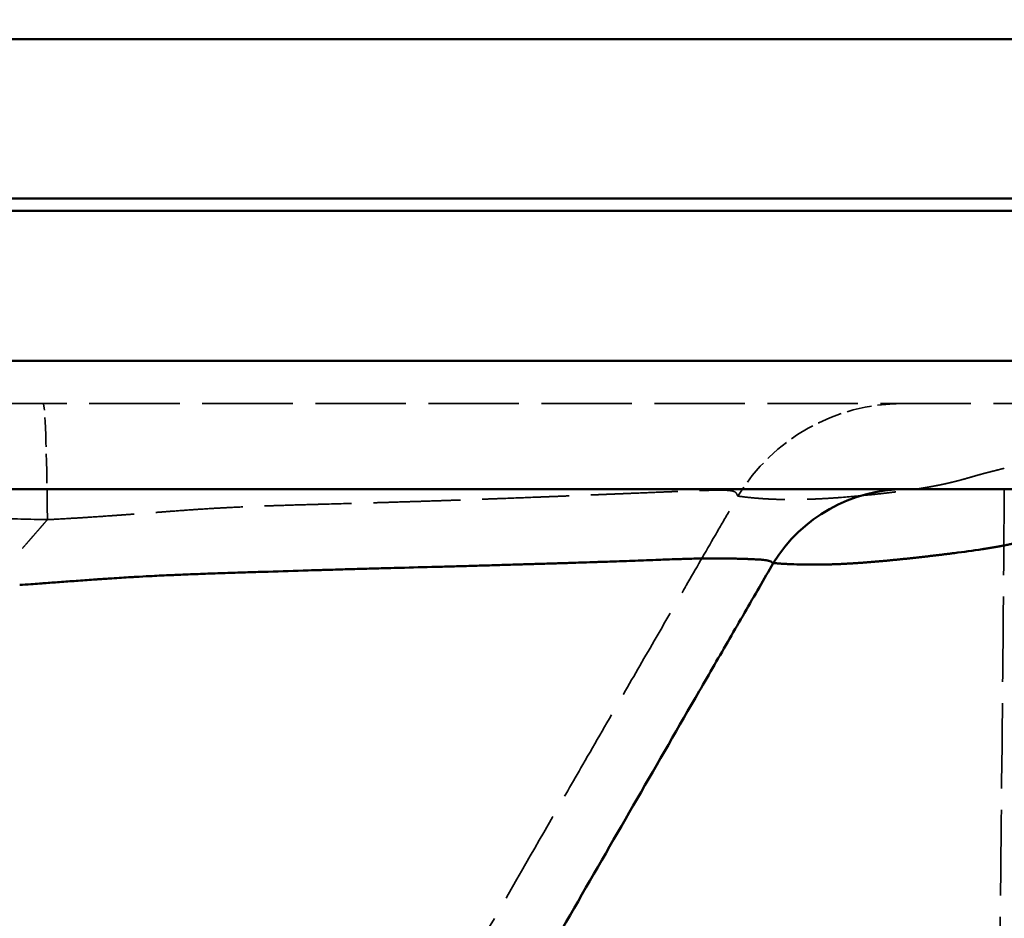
# Model space of a CAD drawing. Header units: millimetres. Extents: x 3278 to 6066, y 2420 to 4375.
# Tile 226 of 256: x 4776 to 4822, y 4194 to 4236. Entities that reach past the tile are written whole.
import ezdxf

# ---------------------------------------------------------------- set-up
doc = ezdxf.new("R2010")
doc.units = ezdxf.units.MM
doc.linetypes.add('DASHED', pattern=[0.2067, 0.1654, -0.0413])
for name, color, linetype, lineweight in [('AM_5', 3, 'Continuous', 25), ('Sichtbare Kanten(DIN)', 7, 'Continuous', 50), ('Sichtbare tangentiale Kanten(DIN)', 7, 'Continuous', 50), ('Verdeckte Kanten(DIN)', 7, 'DASHED', 35), ('Verdeckte tangentiale Kanten(DIN)', 7, 'DASHED', 35)]:
    doc.layers.add(name, color=color, linetype=linetype, lineweight=lineweight)
doc.styles.get("Standard").update_dxf_attribs({"font": 'ISOCP.SHX'})
doc.dimstyles.new('Standard$0', dxfattribs={"dimtxt": 0.18, "dimasz": 0.18, "dimexe": 0.18, "dimexo": 0.0625, "dimgap": 0.09, "dimtad": 0, "dimtih": 1, "dimtoh": 1, "dimdec": 4, "dimzin": 0, "dimdsep": 46, "dimtxsty": 'STANDARD', "dimcen": 0.09, "dimadec": 0, "dimazin": 0, "dimtfac": 1, "dimtdec": 4, "dimtofl": 0, "dimtmove": 0, "dimatfit": 3, "dimfxl": 1, "dimtolj": 1, "dimtzin": 0, "dimarcsym": 0})

# ---------------------------------------------------------------- blocks, each defined once
blk = doc.blocks.new('*D28')
at = {"layer": 'AM_5', "color": 0, "lineweight": -2, "transparency": 16777216}
for p, q in [((3470.833, 4071.148), (3470.833, 4265.953)), ((3472.633, 4265.773), (4181.743, 4265.773)), ((4909.033, 4265.773), (4199.923, 4265.773)), ((4910.833, 4071.148), (4910.833, 4265.953))]:
    blk.add_line(p, q, dxfattribs=at)
at = {"layer": 'AM_5', "color": 0, "transparency": 16777216}
for points in [[(3472.633, 4266.073), (3472.633, 4265.473), (3470.833, 4265.773)], [(4909.033, 4266.073), (4909.033, 4265.473), (4910.833, 4265.773)]]:
    blk.add_solid(points, dxfattribs=at)
at = {"layer": 'Defpoints', "color": 0, "transparency": 16777216}
for p in [(4910.833, 4265.773), (3470.833, 4071.086), (4910.833, 4071.086)]:
    blk.add_point(p, dxfattribs=at)
at = {"layer": 'AM_5', "color": 0, "transparency": 16777216, "insert": (4190.833, 4265.773), "char_height": 10, "attachment_point": 5}
blk.add_mtext('\\A1;144', dxfattribs=at)

msp = doc.modelspace()

# ---------------------------------------------------------------- linework, layer by layer
at = {"layer": 'Sichtbare Kanten(DIN)'}
for p, q in [((3544.569, 4235.228), (4837.097, 4235.228)), ((4837.097, 4227.805), (3544.569, 4227.805)), ((4837.097, 4227.228), (4167.298, 4227.228)), ((3544.571, 4214.228), (4837.094, 4214.228))]:
    msp.add_line(p, q, dxfattribs=at)
at = {"layer": 'Sichtbare tangentiale Kanten(DIN)'}
msp.add_line((4233.453, 4220.228), (4837.097, 4220.228), dxfattribs=at)
msp.add_ellipse((4817.13, 4207.021), major_axis=(0, 7.207), ratio=0.999228, start_param=0.000067, end_param=1.021001, dxfattribs=at)
for points, knots in [([(4824.117, 4212.113), (4824.088, 4212.108), (4824.058, 4212.103), (4824.029, 4212.098), (4823.964, 4212.087), (4823.899, 4212.076), (4823.834, 4212.064), (4823.787, 4212.056), (4823.74, 4212.047), (4823.694, 4212.039), (4823.677, 4212.036), (4823.659, 4212.032), (4823.642, 4212.029), (4823.579, 4212.017), (4823.517, 4212.005), (4823.455, 4211.992), (4823.397, 4211.98), (4823.34, 4211.968), (4823.284, 4211.956), (4823.28, 4211.955), (4823.276, 4211.954), (4823.271, 4211.953), (4823.211, 4211.94), (4823.151, 4211.926), (4823.091, 4211.912), (4823.032, 4211.898), (4822.973, 4211.884), (4822.913, 4211.869), (4822.905, 4211.867), (4822.897, 4211.866), (4822.889, 4211.864), (4822.838, 4211.851), (4822.788, 4211.839), (4822.737, 4211.826), (4822.678, 4211.812), (4822.619, 4211.798), (4822.56, 4211.784), (4822.54, 4211.779), (4822.52, 4211.774), (4822.5, 4211.77), (4822.461, 4211.76), (4822.422, 4211.751), (4822.382, 4211.742), (4822.323, 4211.729), (4822.263, 4211.716), (4822.204, 4211.703), (4822.144, 4211.69), (4822.084, 4211.677), (4822.024, 4211.664), (4821.964, 4211.652), (4821.903, 4211.639), (4821.843, 4211.627), (4821.798, 4211.618), (4821.753, 4211.609), (4821.708, 4211.601), (4821.693, 4211.598), (4821.677, 4211.595), (4821.661, 4211.592), (4821.601, 4211.58), (4821.54, 4211.569), (4821.479, 4211.558), (4821.418, 4211.546), (4821.357, 4211.535), (4821.296, 4211.525), (4821.234, 4211.514), (4821.173, 4211.503), (4821.112, 4211.493), (4821.05, 4211.483), (4820.989, 4211.472), (4820.927, 4211.463), (4820.918, 4211.461), (4820.909, 4211.46), (4820.9, 4211.458), (4820.848, 4211.45), (4820.795, 4211.441), (4820.742, 4211.433), (4820.31, 4211.366), (4819.875, 4211.308), (4819.44, 4211.253), (4819.381, 4211.245), (4819.321, 4211.238), (4819.262, 4211.23), (4819.259, 4211.23), (4819.257, 4211.23), (4819.254, 4211.229), (4819.192, 4211.222), (4819.13, 4211.214), (4819.068, 4211.206), (4819.006, 4211.199), (4818.944, 4211.191), (4818.882, 4211.184), (4818.82, 4211.176), (4818.758, 4211.169), (4818.696, 4211.161), (4818.634, 4211.154), (4818.572, 4211.146), (4818.51, 4211.139), (4818.448, 4211.132), (4818.386, 4211.124), (4818.324, 4211.117), (4818.262, 4211.11), (4818.2, 4211.103), (4818.138, 4211.096), (4818.076, 4211.088), (4818.015, 4211.081), (4817.953, 4211.074), (4817.891, 4211.067), (4817.829, 4211.06), (4817.767, 4211.053), (4817.72, 4211.048), (4817.672, 4211.043), (4817.625, 4211.037), (4817.61, 4211.036), (4817.596, 4211.034), (4817.581, 4211.033), (4817.519, 4211.026), (4817.458, 4211.019), (4817.396, 4211.012), (4817.334, 4211.006), (4817.272, 4210.999), (4817.21, 4210.992), (4817.148, 4210.986), (4817.086, 4210.979), (4817.024, 4210.973), (4816.962, 4210.966), (4816.9, 4210.96), (4816.838, 4210.954), (4816.776, 4210.947), (4816.714, 4210.941), (4816.652, 4210.935), (4816.59, 4210.929), (4816.528, 4210.923), (4816.466, 4210.917), (4816.404, 4210.911), (4816.342, 4210.905), (4816.28, 4210.899), (4816.218, 4210.893), (4816.156, 4210.887), (4816.094, 4210.882), (4816.058, 4210.878), (4816.022, 4210.875), (4815.986, 4210.872), (4815.96, 4210.87), (4815.934, 4210.867), (4815.907, 4210.865), (4815.845, 4210.859), (4815.783, 4210.854), (4815.72, 4210.849), (4815.658, 4210.844), (4815.596, 4210.838), (4815.533, 4210.833), (4815.471, 4210.828), (4815.409, 4210.823), (4815.346, 4210.819), (4815.284, 4210.814), (4815.222, 4210.809), (4815.159, 4210.805), (4815.097, 4210.8), (4815.034, 4210.796), (4814.972, 4210.791), (4814.909, 4210.787), (4814.847, 4210.783), (4814.784, 4210.779), (4814.721, 4210.775), (4814.659, 4210.771), (4814.596, 4210.768), (4814.533, 4210.764), (4814.471, 4210.76), (4814.408, 4210.757), (4814.384, 4210.756), (4814.36, 4210.754), (4814.336, 4210.753), (4814.297, 4210.751), (4814.258, 4210.749), (4814.22, 4210.747), (4814.157, 4210.744), (4814.094, 4210.742), (4814.031, 4210.739), (4813.968, 4210.736), (4813.905, 4210.734), (4813.842, 4210.731), (4813.779, 4210.729), (4813.716, 4210.727), (4813.653, 4210.725), (4813.59, 4210.723), (4813.527, 4210.722), (4813.464, 4210.72), (4813.401, 4210.719), (4813.337, 4210.717), (4813.274, 4210.716), (4813.211, 4210.715), (4813.148, 4210.714), (4813.084, 4210.714), (4813.021, 4210.713), (4812.958, 4210.713), (4812.895, 4210.713), (4812.831, 4210.712), (4812.768, 4210.713), (4812.704, 4210.713), (4812.692, 4210.713), (4812.68, 4210.713), (4812.668, 4210.713), (4812.617, 4210.713), (4812.565, 4210.714), (4812.514, 4210.715), (4812.324, 4210.717), (4812.133, 4210.722), (4811.943, 4210.729), (4811.905, 4210.731), (4811.867, 4210.732), (4811.829, 4210.734), (4811.803, 4210.735), (4811.778, 4210.736), (4811.752, 4210.737), (4811.688, 4210.74), (4811.625, 4210.743), (4811.561, 4210.747), (4811.511, 4210.75), (4811.46, 4210.753), (4811.409, 4210.756), (4811.396, 4210.757), (4811.384, 4210.758), (4811.371, 4210.759), (4811.307, 4210.763), (4811.244, 4210.767), (4811.18, 4210.772), (4811.116, 4210.777), (4811.053, 4210.782), (4810.989, 4210.787)], [24.381609, 24.381609, 24.381609, 24.381609, 26.67355, 26.67355, 26.67355, 31.769867, 31.769867, 31.769867, 35.489463, 35.489463, 35.489463, 36.866046, 36.866046, 36.866046, 41.961752, 41.961752, 41.961752, 46.716564, 46.716564, 46.716564, 47.057948, 47.057948, 47.057948, 52.154363, 52.154363, 52.154363, 57.251239, 57.251239, 57.251239, 57.943665, 57.943665, 57.943665, 62.348912, 62.348912, 62.348912, 67.447188, 67.447188, 67.447188, 69.170767, 69.170767, 69.170767, 72.545386, 72.545386, 72.545386, 77.643987, 77.643987, 77.643987, 82.742579, 82.742579, 82.742579, 87.840975, 87.840975, 87.840975, 91.62497, 91.62497, 91.62497, 92.939171, 92.939171, 92.939171, 98.037427, 98.037427, 98.037427, 103.135743, 103.135743, 103.135743, 108.233992, 108.233992, 108.233992, 113.33211, 113.33211, 113.33211, 114.079173, 114.079173, 114.079173, 118.430256, 118.430256, 118.430256, 154.115806, 154.115806, 154.115806, 158.987579, 158.987579, 158.987579, 159.213307, 159.213307, 159.213307, 164.311044, 164.311044, 164.311044, 169.408967, 169.408967, 169.408967, 174.506871, 174.506871, 174.506871, 179.604654, 179.604654, 179.604654, 184.70235, 184.70235, 184.70235, 189.800008, 189.800008, 189.800008, 194.897681, 194.897681, 194.897681, 199.995427, 199.995427, 199.995427, 203.895985, 203.895985, 203.895985, 205.093261, 205.093261, 205.093261, 210.191182, 210.191182, 210.191182, 215.28918, 215.28918, 215.28918, 220.387121, 220.387121, 220.387121, 225.4849, 225.4849, 225.4849, 230.582697, 230.582697, 230.582697, 235.680605, 235.680605, 235.680605, 240.778583, 240.778583, 240.778583, 245.876577, 245.876577, 245.876577, 248.804391, 248.804391, 248.804391, 250.974538, 250.974538, 250.974538, 256.072539, 256.072539, 256.072539, 261.170671, 261.170671, 261.170671, 266.268888, 266.268888, 266.268888, 271.366939, 271.366939, 271.366939, 276.464897, 276.464897, 276.464897, 281.562928, 281.562928, 281.562928, 286.661059, 286.661059, 286.661059, 291.759299, 291.759299, 291.759299, 293.712797, 293.712797, 293.712797, 296.857627, 296.857627, 296.857627, 301.955949, 301.955949, 301.955949, 307.054231, 307.054231, 307.054231, 312.152509, 312.152509, 312.152509, 317.250822, 317.250822, 317.250822, 322.349174, 322.349174, 322.349174, 327.447556, 327.447556, 327.447556, 332.545966, 332.545966, 332.545966, 337.644395, 337.644395, 337.644395, 338.621203, 338.621203, 338.621203, 342.74284, 342.74284, 342.74284, 358.03827, 358.03827, 358.03827, 361.075406, 361.075406, 361.075406, 363.136775, 363.136775, 363.136775, 368.235303, 368.235303, 368.235303, 372.302508, 372.302508, 372.302508, 373.33374, 373.33374, 373.33374, 378.432249, 378.432249, 378.432249, 383.528294, 383.528294, 383.528294, 383.528294]), ([(4775.818, 4209.764), (4775.99, 4209.776), (4776.164, 4209.789), (4776.336, 4209.801), (4776.471, 4209.811), (4776.607, 4209.821), (4776.742, 4209.831), (4776.816, 4209.836), (4776.891, 4209.842), (4776.966, 4209.847), (4777.2, 4209.865), (4777.434, 4209.882), (4777.666, 4209.899), (4777.669, 4209.899), (4777.672, 4209.9), (4777.675, 4209.9), (4777.934, 4209.919), (4778.191, 4209.938), (4778.447, 4209.957), (4778.722, 4209.977), (4778.996, 4209.997), (4779.267, 4210.016), (4779.335, 4210.021), (4779.403, 4210.025), (4779.47, 4210.03), (4779.689, 4210.045), (4779.906, 4210.06), (4780.123, 4210.074), (4780.416, 4210.093), (4780.707, 4210.111), (4780.999, 4210.128), (4781.078, 4210.133), (4781.157, 4210.137), (4781.237, 4210.142), (4781.453, 4210.154), (4781.67, 4210.166), (4781.886, 4210.177), (4782.184, 4210.193), (4782.482, 4210.207), (4782.779, 4210.221), (4782.85, 4210.224), (4782.921, 4210.227), (4782.992, 4210.23), (4783.222, 4210.24), (4783.451, 4210.25), (4783.681, 4210.259), (4783.986, 4210.271), (4784.291, 4210.283), (4784.595, 4210.293), (4784.906, 4210.304), (4785.217, 4210.315), (4785.527, 4210.325), (4785.841, 4210.335), (4786.154, 4210.345), (4786.467, 4210.355), (4786.473, 4210.355), (4786.479, 4210.356), (4786.485, 4210.356), (4786.794, 4210.366), (4787.102, 4210.375), (4787.409, 4210.385), (4788.04, 4210.405), (4788.666, 4210.425), (4789.283, 4210.443), (4789.486, 4210.45), (4789.689, 4210.456), (4789.891, 4210.462), (4789.996, 4210.465), (4790.102, 4210.468), (4790.207, 4210.472), (4790.513, 4210.481), (4790.817, 4210.49), (4791.119, 4210.499), (4791.422, 4210.507), (4791.721, 4210.516), (4792.019, 4210.524), (4792.317, 4210.532), (4792.612, 4210.54), (4792.905, 4210.548), (4792.981, 4210.55), (4793.057, 4210.552), (4793.132, 4210.554), (4793.348, 4210.56), (4793.562, 4210.566), (4793.775, 4210.572), (4794.346, 4210.587), (4794.909, 4210.601), (4795.462, 4210.616), (4795.711, 4210.623), (4795.958, 4210.63), (4796.203, 4210.636), (4796.228, 4210.637), (4796.252, 4210.638), (4796.277, 4210.638), (4796.544, 4210.646), (4796.809, 4210.653), (4797.072, 4210.661), (4797.333, 4210.668), (4797.591, 4210.676), (4797.847, 4210.684), (4798.102, 4210.691), (4798.354, 4210.699), (4798.602, 4210.706), (4798.755, 4210.711), (4798.907, 4210.715), (4799.057, 4210.72), (4799.152, 4210.723), (4799.246, 4210.725), (4799.34, 4210.728), (4799.582, 4210.736), (4799.822, 4210.743), (4800.059, 4210.75), (4800.296, 4210.757), (4800.53, 4210.764), (4800.762, 4210.771), (4800.993, 4210.778), (4801.221, 4210.785), (4801.446, 4210.792), (4801.521, 4210.795), (4801.596, 4210.797), (4801.67, 4210.8), (4801.818, 4210.804), (4801.965, 4210.809), (4802.109, 4210.814), (4802.326, 4210.821), (4802.538, 4210.828), (4802.747, 4210.835), (4802.79, 4210.837), (4802.832, 4210.838), (4802.875, 4210.84), (4803.04, 4210.845), (4803.203, 4210.851), (4803.365, 4210.856), (4803.568, 4210.863), (4803.767, 4210.87), (4803.964, 4210.877), (4803.978, 4210.877), (4803.992, 4210.878), (4804.007, 4210.878), (4804.189, 4210.885), (4804.368, 4210.891), (4804.544, 4210.898), (4804.721, 4210.904), (4804.895, 4210.911), (4805.065, 4210.917), (4805.077, 4210.918), (4805.09, 4210.918), (4805.102, 4210.919), (4805.285, 4210.926), (4805.463, 4210.932), (4805.636, 4210.939), (4805.772, 4210.944), (4805.905, 4210.949), (4806.034, 4210.954), (4806.071, 4210.955), (4806.108, 4210.957), (4806.144, 4210.958), (4806.308, 4210.964), (4806.468, 4210.97), (4806.623, 4210.974), (4806.719, 4210.978), (4806.813, 4210.98), (4806.905, 4210.983), (4806.961, 4210.985), (4807.017, 4210.986), (4807.073, 4210.988), (4807.218, 4210.991), (4807.358, 4210.995), (4807.494, 4210.997), (4807.555, 4210.998), (4807.616, 4210.999), (4807.676, 4211), (4807.748, 4211.001), (4807.818, 4211.002), (4807.887, 4211.002), (4808.014, 4211.004), (4808.136, 4211.004), (4808.254, 4211.004), (4808.372, 4211.004), (4808.485, 4211.004), (4808.594, 4211.003), (4808.703, 4211.003), (4808.808, 4211.001), (4808.909, 4211), (4808.92, 4211), (4808.93, 4211), (4808.941, 4211), (4809.03, 4210.998), (4809.115, 4210.997), (4809.198, 4210.995), (4809.283, 4210.993), (4809.365, 4210.991), (4809.443, 4210.989), (4809.449, 4210.989), (4809.454, 4210.989), (4809.46, 4210.988), (4809.542, 4210.986), (4809.621, 4210.983), (4809.695, 4210.98), (4809.753, 4210.978), (4809.808, 4210.976), (4809.862, 4210.973), (4809.877, 4210.973), (4809.892, 4210.972), (4809.907, 4210.971), (4809.973, 4210.968), (4810.036, 4210.966), (4810.096, 4210.963), (4810.134, 4210.961), (4810.172, 4210.959), (4810.208, 4210.958), (4810.227, 4210.957), (4810.246, 4210.956), (4810.264, 4210.955), (4810.316, 4210.952), (4810.365, 4210.95), (4810.411, 4210.946), (4810.438, 4210.945), (4810.463, 4210.943), (4810.487, 4210.941), (4810.505, 4210.939), (4810.522, 4210.937), (4810.538, 4210.936), (4810.576, 4210.932), (4810.612, 4210.928), (4810.644, 4210.923), (4810.662, 4210.92), (4810.679, 4210.917), (4810.695, 4210.914), (4810.708, 4210.912), (4810.719, 4210.909), (4810.731, 4210.907), (4810.756, 4210.901), (4810.779, 4210.895), (4810.8, 4210.888), (4810.813, 4210.884), (4810.826, 4210.88), (4810.837, 4210.875), (4810.844, 4210.873), (4810.849, 4210.87), (4810.855, 4210.868), (4810.871, 4210.861), (4810.885, 4210.853), (4810.898, 4210.845), (4810.908, 4210.839), (4810.918, 4210.833), (4810.926, 4210.827), (4810.928, 4210.826), (4810.929, 4210.825), (4810.931, 4210.823), (4810.94, 4210.817), (4810.948, 4210.811), (4810.955, 4210.805), (4810.956, 4210.804), (4810.957, 4210.804), (4810.958, 4210.803), (4810.959, 4210.802), (4810.961, 4210.801), (4810.962, 4210.8), (4810.966, 4210.798), (4810.969, 4210.796), (4810.973, 4210.793), (4810.973, 4210.793), (4810.973, 4210.792), (4810.973, 4210.792), (4810.978, 4210.789), (4810.98, 4210.783), (4810.984, 4210.778)], [0.016282, 0.016282, 0.016282, 0.016282, 0.587352, 0.587352, 0.587352, 1.038209, 1.038209, 1.038209, 1.288627, 1.288627, 1.288627, 2.076445, 2.076445, 2.076445, 2.087055, 2.087055, 2.087055, 2.96783, 2.96783, 2.96783, 3.916539, 3.916539, 3.916539, 4.152889, 4.152889, 4.152889, 4.916454, 4.916454, 4.916454, 5.948074, 5.948074, 5.948074, 6.229341, 6.229341, 6.229341, 6.997201, 6.997201, 6.997201, 8.054354, 8.054354, 8.054354, 8.305783, 8.305783, 8.305783, 9.121307, 9.121307, 9.121307, 10.205281, 10.205281, 10.205281, 11.312903, 11.312903, 11.312903, 12.436919, 12.436919, 12.436919, 12.458671, 12.458671, 12.458671, 13.569975, 13.569975, 13.569975, 15.856801, 15.856801, 15.856801, 16.611555, 16.611555, 16.611555, 17.006869, 17.006869, 17.006869, 18.159628, 18.159628, 18.159628, 19.313299, 19.313299, 19.313299, 20.465635, 20.465635, 20.465635, 20.764455, 20.764455, 20.764455, 21.614031, 21.614031, 21.614031, 23.891551, 23.891551, 23.891551, 24.917341, 24.917341, 24.917341, 25.020197, 25.020197, 25.020197, 26.143757, 26.143757, 26.143757, 27.264199, 27.264199, 27.264199, 28.383419, 28.383419, 28.383419, 29.070237, 29.070237, 29.070237, 29.502508, 29.502508, 29.502508, 30.621248, 30.621248, 30.621248, 31.738393, 31.738393, 31.738393, 32.85244, 32.85244, 32.85244, 33.223117, 33.223117, 33.223117, 33.962858, 33.962858, 33.962858, 35.072507, 35.072507, 35.072507, 35.299567, 35.299567, 35.299567, 36.182665, 36.182665, 36.182665, 37.294688, 37.294688, 37.294688, 37.376012, 37.376012, 37.376012, 38.409838, 38.409838, 38.409838, 39.452456, 39.452456, 39.452456, 39.528818, 39.528818, 39.528818, 40.651659, 40.651659, 40.651659, 41.5289, 41.5289, 41.5289, 41.77767, 41.77767, 41.77767, 42.906029, 42.906029, 42.906029, 43.605343, 43.605343, 43.605343, 44.036201, 44.036201, 44.036201, 45.167886, 45.167886, 45.167886, 45.681804, 45.681804, 45.681804, 46.301263, 46.301263, 46.301263, 47.436571, 47.436571, 47.436571, 48.573771, 48.573771, 48.573771, 49.712254, 49.712254, 49.712254, 49.834682, 49.834682, 49.834682, 50.850453, 50.850453, 50.850453, 51.911127, 51.911127, 51.911127, 51.985623, 51.985623, 51.985623, 53.114938, 53.114938, 53.114938, 53.987579, 53.987579, 53.987579, 54.236048, 54.236048, 54.236048, 55.345053, 55.345053, 55.345053, 56.064017, 56.064017, 56.064017, 56.441018, 56.441018, 56.441018, 57.524423, 57.524423, 57.524423, 58.140452, 58.140452, 58.140452, 58.590125, 58.590125, 58.590125, 59.633463, 59.633463, 59.633463, 60.216903, 60.216903, 60.216903, 60.653379, 60.653379, 60.653379, 61.649175, 61.649175, 61.649175, 62.293354, 62.293354, 62.293354, 62.629242, 62.629242, 62.629242, 63.600294, 63.600294, 63.600294, 64.369799, 64.369799, 64.369799, 64.514576, 64.514576, 64.514576, 65.312213, 65.312213, 65.312213, 65.40802, 65.40802, 65.40802, 65.542343, 65.542343, 65.542343, 65.923141, 65.923141, 65.923141, 65.933849, 65.933849, 65.933849, 66.443595, 66.443595, 66.443595, 66.443595]), ([(4790.12, 4174.462), (4790.568, 4175.252), (4791.46, 4176.818), (4793.371, 4180.176), (4796.758, 4186.1), (4800.72, 4192.997), (4804.645, 4199.807), (4807.063, 4203.995), (4808.954, 4207.268), (4810.102, 4209.252), (4810.772, 4210.41), (4810.986, 4210.78)], [0, 0, 0, 0, 0.0610105, 0.1229749, 0.2471736, 0.4965822, 0.6217613, 0.7473056, 0.8102455, 0.8733255, 0.9033236, 0.9033236, 0.9033236, 0.9033236])]:
    msp.add_open_spline(points, degree=3, knots=knots, dxfattribs=at)
at = {"layer": 'Verdeckte Kanten(DIN)', "ltscale": 25.523085}
msp.add_line((3544.569, 4218.228), (4837.097, 4218.228), dxfattribs=at)
at = {"layer": 'Verdeckte tangentiale Kanten(DIN)', "ltscale": 8.23595}
msp.add_ellipse((4776.919, 4208.504), major_axis=(0, 9.724), ratio=0.021817, start_param=5.17149, end_param=6.283185, dxfattribs=at)
at = {"layer": 'Verdeckte tangentiale Kanten(DIN)', "ltscale": 7.015691}
msp.add_ellipse((4817.013, 4209.231), major_axis=(0, 8.997), ratio=0.999354, start_param=0, end_param=1.023539, dxfattribs=at)
at = {"layer": 'Verdeckte tangentiale Kanten(DIN)', "ltscale": 25.530882}
msp.add_open_spline([(4777.109, 4212.813), (4776.286, 4212.832), (4775.464, 4212.852), (4774.641, 4212.872), (4774.21, 4212.882), (4773.778, 4212.893), (4773.346, 4212.904), (4772.955, 4212.914), (4772.563, 4212.923), (4772.172, 4212.933), (4770.525, 4212.975), (4768.879, 4213.018), (4767.232, 4213.061), (4766.761, 4213.074), (4766.291, 4213.086), (4765.82, 4213.099), (4762.995, 4213.173), (4760.17, 4213.249), (4757.345, 4213.322), (4756.403, 4213.347), (4755.461, 4213.372), (4754.519, 4213.396), (4748.867, 4213.542), (4743.215, 4213.683), (4737.562, 4213.812), (4735.678, 4213.854), (4733.793, 4213.896), (4731.909, 4213.936), (4727.199, 4214.037), (4722.489, 4214.129), (4717.779, 4214.212), (4714.953, 4214.262), (4712.127, 4214.308), (4709.302, 4214.352), (4705.535, 4214.411), (4701.768, 4214.464), (4698.001, 4214.515), (4694.235, 4214.566), (4690.469, 4214.614), (4686.703, 4214.66), (4683.879, 4214.695), (4681.055, 4214.729), (4678.23, 4214.762), (4677.289, 4214.773), (4676.348, 4214.784), (4675.406, 4214.795), (4671.641, 4214.838), (4667.875, 4214.881), (4664.11, 4214.924), (4662.227, 4214.945), (4660.345, 4214.967), (4658.462, 4214.988), (4656.579, 4215.01), (4654.696, 4215.031), (4652.813, 4215.052), (4649.047, 4215.095), (4645.28, 4215.138), (4641.514, 4215.179), (4640.572, 4215.189), (4639.629, 4215.2), (4638.687, 4215.21), (4637.745, 4215.22), (4636.803, 4215.23), (4635.86, 4215.24), (4635.153, 4215.247), (4634.446, 4215.254), (4633.739, 4215.261), (4632.56, 4215.273), (4631.381, 4215.284), (4630.202, 4215.295), (4629.73, 4215.3), (4629.258, 4215.304), (4628.787, 4215.308), (4628.315, 4215.312), (4627.844, 4215.316), (4627.372, 4215.32), (4627.018, 4215.323), (4626.663, 4215.325), (4626.308, 4215.328), (4625.718, 4215.332), (4625.128, 4215.336), (4624.538, 4215.339), (4624.301, 4215.341), (4624.064, 4215.342), (4623.827, 4215.344), (4623.114, 4215.348), (4622.401, 4215.352), (4621.688, 4215.354), (4621.571, 4215.355), (4621.453, 4215.355), (4621.336, 4215.355), (4620.921, 4215.357), (4620.508, 4215.357), (4620.094, 4215.358), (4619.987, 4215.358), (4619.881, 4215.358), (4619.774, 4215.359), (4619.455, 4215.359), (4619.136, 4215.36), (4618.817, 4215.361)], degree=3, knots=[0.0000005, 0.0000005, 0.0000005, 0.0000005, 0.0155919, 0.0155919, 0.0155919, 0.0237772, 0.0237772, 0.0237772, 0.0311952, 0.0311952, 0.0311952, 0.0624092, 0.0624092, 0.0624092, 0.0713317, 0.0713317, 0.0713317, 0.1248831, 0.1248831, 0.1248831, 0.1427382, 0.1427382, 0.1427382, 0.2498827, 0.2498827, 0.2498827, 0.2855961, 0.2855961, 0.2855961, 0.3748677, 0.3748677, 0.3748677, 0.4284204, 0.4284204, 0.4284204, 0.4998062, 0.4998062, 0.4998062, 0.5711772, 0.5711772, 0.5711772, 0.6246991, 0.6246991, 0.6246991, 0.6425389, 0.6425389, 0.6425389, 0.7138957, 0.7138957, 0.7138957, 0.7495739, 0.7495739, 0.7495739, 0.7852542, 0.7852542, 0.7852542, 0.8566338, 0.8566338, 0.8566338, 0.8744869, 0.8744869, 0.8744869, 0.8923455, 0.8923455, 0.8923455, 0.905744, 0.905744, 0.905744, 0.9280898, 0.9280898, 0.9280898, 0.9370275, 0.9370275, 0.9370275, 0.9459598, 0.9459598, 0.9459598, 0.9526825, 0.9526825, 0.9526825, 0.9638661, 0.9638661, 0.9638661, 0.968358, 0.968358, 0.968358, 0.9818631, 0.9818631, 0.9818631, 0.9840916, 0.9840916, 0.9840916, 0.9919381, 0.9919381, 0.9919381, 0.9939544, 0.9939544, 0.9939544, 0.9999991, 0.9999991, 0.9999991, 0.9999991], dxfattribs=at)
at = {"layer": 'Verdeckte tangentiale Kanten(DIN)', "ltscale": 25.116562}
msp.add_open_spline([(4821.772, 4215.211), (4821.686, 4215.189), (4821.6, 4215.167), (4821.514, 4215.145), (4821.476, 4215.135), (4821.439, 4215.125), (4821.402, 4215.116), (4821.385, 4215.112), (4821.369, 4215.108), (4821.352, 4215.103), (4821.298, 4215.09), (4821.245, 4215.076), (4821.191, 4215.063), (4821.137, 4215.049), (4821.083, 4215.035), (4821.03, 4215.022), (4820.976, 4215.008), (4820.922, 4214.994), (4820.869, 4214.98), (4820.815, 4214.966), (4820.761, 4214.952), (4820.708, 4214.938), (4820.692, 4214.933), (4820.675, 4214.929), (4820.659, 4214.924), (4820.622, 4214.914), (4820.585, 4214.904), (4820.548, 4214.894), (4820.495, 4214.879), (4820.442, 4214.864), (4820.389, 4214.848), (4820.356, 4214.839), (4820.323, 4214.829), (4820.291, 4214.82), (4820.27, 4214.814), (4820.25, 4214.808), (4820.229, 4214.802), (4820.07, 4214.756), (4819.91, 4214.71), (4819.749, 4214.666), (4819.695, 4214.652), (4819.641, 4214.637), (4819.587, 4214.623), (4819.575, 4214.62), (4819.563, 4214.617), (4819.55, 4214.614), (4819.509, 4214.603), (4819.467, 4214.593), (4819.425, 4214.582), (4819.371, 4214.569), (4819.317, 4214.556), (4819.262, 4214.543), (4819.208, 4214.53), (4819.153, 4214.517), (4819.099, 4214.505), (4819.044, 4214.493), (4818.989, 4214.481), (4818.934, 4214.469), (4818.888, 4214.459), (4818.841, 4214.449), (4818.795, 4214.44), (4818.786, 4214.438), (4818.778, 4214.436), (4818.769, 4214.434), (4818.714, 4214.423), (4818.659, 4214.412), (4818.603, 4214.401), (4818.493, 4214.38), (4818.382, 4214.359), (4818.27, 4214.339), (4818.215, 4214.329), (4818.159, 4214.32), (4818.103, 4214.31), (4818.078, 4214.306), (4818.052, 4214.301), (4818.027, 4214.297), (4817.996, 4214.292), (4817.966, 4214.287), (4817.935, 4214.282), (4817.767, 4214.255), (4817.599, 4214.23), (4817.43, 4214.205), (4817.374, 4214.197), (4817.317, 4214.189), (4817.261, 4214.182), (4817.257, 4214.181), (4817.254, 4214.181), (4817.25, 4214.18), (4817.197, 4214.173), (4817.144, 4214.166), (4817.091, 4214.159), (4817.035, 4214.151), (4816.978, 4214.144), (4816.922, 4214.136), (4816.865, 4214.129), (4816.809, 4214.122), (4816.752, 4214.115), (4816.695, 4214.108), (4816.639, 4214.1), (4816.582, 4214.093), (4816.525, 4214.086), (4816.468, 4214.08), (4816.411, 4214.073), (4816.355, 4214.066), (4816.298, 4214.059), (4816.241, 4214.053), (4816.184, 4214.046), (4816.127, 4214.039), (4816.07, 4214.033), (4816.013, 4214.026), (4815.956, 4214.02), (4815.899, 4214.014), (4815.842, 4214.007), (4815.785, 4214.001), (4815.728, 4213.995), (4815.713, 4213.993), (4815.697, 4213.992), (4815.682, 4213.99), (4815.64, 4213.986), (4815.598, 4213.981), (4815.556, 4213.977), (4815.099, 4213.929), (4814.64, 4213.886), (4814.179, 4213.851), (4814.153, 4213.849), (4814.127, 4213.847), (4814.101, 4213.845), (4814.069, 4213.843), (4814.037, 4213.84), (4814.006, 4213.838), (4813.948, 4213.834), (4813.89, 4213.83), (4813.833, 4213.826), (4813.775, 4213.822), (4813.717, 4213.818), (4813.659, 4213.814), (4813.601, 4213.811), (4813.544, 4213.807), (4813.486, 4213.804), (4813.428, 4213.8), (4813.37, 4213.797), (4813.312, 4213.794), (4813.254, 4213.791), (4813.196, 4213.788), (4813.138, 4213.785), (4813.081, 4213.782), (4813.023, 4213.779), (4812.965, 4213.777), (4812.907, 4213.774), (4812.849, 4213.772), (4812.791, 4213.77), (4812.733, 4213.768), (4812.675, 4213.766), (4812.617, 4213.764), (4812.58, 4213.763), (4812.544, 4213.761), (4812.507, 4213.76), (4812.486, 4213.76), (4812.464, 4213.759), (4812.443, 4213.759), (4812.385, 4213.757), (4812.327, 4213.756), (4812.269, 4213.755), (4812.211, 4213.754), (4812.153, 4213.753), (4812.095, 4213.752), (4812.037, 4213.751), (4811.979, 4213.751), (4811.921, 4213.751), (4811.863, 4213.75), (4811.805, 4213.75), (4811.747, 4213.751), (4811.689, 4213.751), (4811.631, 4213.751), (4811.573, 4213.752), (4811.515, 4213.752), (4811.457, 4213.753), (4811.399, 4213.754), (4811.341, 4213.755), (4811.283, 4213.757), (4811.225, 4213.758), (4811.167, 4213.76), (4811.109, 4213.762), (4811.051, 4213.764), (4811.005, 4213.766), (4810.958, 4213.767), (4810.911, 4213.77), (4810.9, 4213.77), (4810.889, 4213.77), (4810.878, 4213.771), (4810.82, 4213.774), (4810.763, 4213.777), (4810.705, 4213.78), (4810.532, 4213.789), (4810.36, 4213.801), (4810.188, 4213.816), (4810.165, 4213.818), (4810.142, 4213.82), (4810.119, 4213.822), (4810.084, 4213.825), (4810.05, 4213.828), (4810.016, 4213.832), (4809.959, 4213.837), (4809.902, 4213.843), (4809.845, 4213.849), (4809.805, 4213.853), (4809.765, 4213.858), (4809.725, 4213.862), (4809.708, 4213.864), (4809.691, 4213.866), (4809.674, 4213.868), (4809.618, 4213.875), (4809.561, 4213.882), (4809.504, 4213.89), (4809.448, 4213.897), (4809.391, 4213.905), (4809.335, 4213.912)], degree=3, knots=[8.341497, 8.341497, 8.341497, 8.341497, 16.514892, 16.514892, 16.514892, 20.043779, 20.043779, 20.043779, 21.617035, 21.617035, 21.617035, 26.718628, 26.718628, 26.718628, 31.811241, 31.811241, 31.811241, 36.920677, 36.920677, 36.920677, 42.021357, 42.021357, 42.021357, 43.578704, 43.578704, 43.578704, 47.121877, 47.121877, 47.121877, 52.221964, 52.221964, 52.221964, 55.346166, 55.346166, 55.346166, 57.321369, 57.321369, 57.321369, 72.615977, 72.615977, 72.615977, 77.713713, 77.713713, 77.713713, 78.881092, 78.881092, 78.881092, 82.811602, 82.811602, 82.811602, 87.909712, 87.909712, 87.909712, 93.008128, 93.008128, 93.008128, 98.107019, 98.107019, 98.107019, 102.416018, 102.416018, 102.416018, 103.20661, 103.20661, 103.20661, 108.307157, 108.307157, 108.307157, 118.512299, 118.512299, 118.512299, 123.61713, 123.61713, 123.61713, 125.950944, 125.950944, 125.950944, 128.723338, 128.723338, 128.723338, 144.048699, 144.048699, 144.048699, 149.158837, 149.158837, 149.158837, 149.485869, 149.485869, 149.485869, 154.269589, 154.269589, 154.269589, 159.381178, 159.381178, 159.381178, 164.493966, 164.493966, 164.493966, 169.608102, 169.608102, 169.608102, 174.723591, 174.723591, 174.723591, 179.840412, 179.840412, 179.840412, 184.958475, 184.958475, 184.958475, 190.077681, 190.077681, 190.077681, 195.197935, 195.197935, 195.197935, 196.55572, 196.55572, 196.55572, 200.319135, 200.319135, 200.319135, 241.310029, 241.310029, 241.310029, 243.625571, 243.625571, 243.625571, 246.436738, 246.436738, 246.436738, 251.564417, 251.564417, 251.564417, 256.692802, 256.692802, 256.692802, 261.821592, 261.821592, 261.821592, 266.950489, 266.950489, 266.950489, 272.079204, 272.079204, 272.079204, 277.207653, 277.207653, 277.207653, 282.335914, 282.335914, 282.335914, 287.464072, 287.464072, 287.464072, 290.695422, 290.695422, 290.695422, 292.592212, 292.592212, 292.592212, 297.720413, 297.720413, 297.720413, 302.848688, 302.848688, 302.848688, 307.977034, 307.977034, 307.977034, 313.105445, 313.105445, 313.105445, 318.233916, 318.233916, 318.233916, 323.362336, 323.362336, 323.362336, 328.490401, 328.490401, 328.490401, 333.617783, 333.617783, 333.617783, 337.765273, 337.765273, 337.765273, 338.744154, 338.744154, 338.744154, 343.869204, 343.869204, 343.869204, 359.236574, 359.236574, 359.236574, 361.300199, 361.300199, 361.300199, 364.356877, 364.356877, 364.356877, 369.476404, 369.476404, 369.476404, 373.067662, 373.067662, 373.067662, 374.59574, 374.59574, 374.59574, 379.715429, 379.715429, 379.715429, 384.832207, 384.832207, 384.832207, 384.832207], dxfattribs=at)
at = {"layer": 'Verdeckte tangentiale Kanten(DIN)', "ltscale": 24.108225}
msp.add_open_spline([(4821.545, 4190.298), (4821.585, 4194.859), (4821.667, 4202.114), (4821.745, 4210.474), (4821.767, 4214.153), (4821.772, 4215.211)], degree=3, knots=[49.057246, 49.057246, 49.057246, 49.057246, 62.735435, 70.889135, 73.983751, 73.983751, 73.983751, 73.983751], dxfattribs=at)
at = {"layer": 'Verdeckte tangentiale Kanten(DIN)', "ltscale": 24.573002}
msp.add_open_spline([(4777.109, 4212.813), (4777.406, 4212.829), (4777.702, 4212.844), (4777.997, 4212.861), (4778.027, 4212.863), (4778.057, 4212.865), (4778.086, 4212.866), (4778.352, 4212.882), (4778.616, 4212.898), (4778.88, 4212.914), (4778.941, 4212.918), (4779.002, 4212.922), (4779.063, 4212.926), (4779.39, 4212.947), (4779.715, 4212.969), (4780.037, 4212.992), (4780.232, 4213.006), (4780.426, 4213.019), (4780.62, 4213.034), (4780.75, 4213.043), (4780.879, 4213.052), (4781.008, 4213.062), (4781.333, 4213.086), (4781.656, 4213.11), (4781.974, 4213.134), (4782.089, 4213.143), (4782.202, 4213.152), (4782.315, 4213.16), (4782.523, 4213.176), (4782.729, 4213.192), (4782.933, 4213.207), (4783.254, 4213.231), (4783.57, 4213.255), (4783.882, 4213.276), (4783.902, 4213.278), (4783.922, 4213.279), (4783.942, 4213.28), (4784.238, 4213.301), (4784.531, 4213.319), (4784.821, 4213.336), (4785.05, 4213.35), (4785.277, 4213.363), (4785.502, 4213.374), (4785.586, 4213.378), (4785.668, 4213.383), (4785.751, 4213.387), (4786.061, 4213.402), (4786.367, 4213.415), (4786.672, 4213.428), (4786.786, 4213.432), (4786.9, 4213.437), (4787.014, 4213.441), (4787.205, 4213.449), (4787.395, 4213.456), (4787.583, 4213.462), (4787.886, 4213.473), (4788.187, 4213.482), (4788.487, 4213.492), (4788.786, 4213.501), (4789.084, 4213.509), (4789.381, 4213.518), (4789.569, 4213.523), (4789.756, 4213.528), (4789.943, 4213.534), (4790.051, 4213.537), (4790.159, 4213.54), (4790.266, 4213.543), (4790.852, 4213.559), (4791.432, 4213.575), (4792.004, 4213.592), (4792.26, 4213.599), (4792.514, 4213.606), (4792.766, 4213.614), (4792.796, 4213.615), (4792.826, 4213.616), (4792.856, 4213.616), (4793.138, 4213.625), (4793.417, 4213.633), (4793.695, 4213.642), (4793.973, 4213.65), (4794.248, 4213.659), (4794.522, 4213.667), (4794.794, 4213.676), (4795.065, 4213.685), (4795.333, 4213.694), (4795.379, 4213.695), (4795.425, 4213.697), (4795.47, 4213.698), (4795.692, 4213.706), (4795.912, 4213.713), (4796.13, 4213.721), (4796.393, 4213.73), (4796.653, 4213.739), (4796.911, 4213.748), (4797.168, 4213.757), (4797.422, 4213.767), (4797.674, 4213.776), (4797.79, 4213.78), (4797.906, 4213.784), (4798.021, 4213.789), (4798.154, 4213.794), (4798.287, 4213.799), (4798.42, 4213.803), (4798.91, 4213.822), (4799.388, 4213.84), (4799.854, 4213.859), (4800.033, 4213.866), (4800.209, 4213.873), (4800.384, 4213.88), (4800.436, 4213.882), (4800.489, 4213.884), (4800.541, 4213.886), (4800.767, 4213.895), (4800.989, 4213.904), (4801.207, 4213.912), (4801.426, 4213.921), (4801.641, 4213.93), (4801.852, 4213.939), (4802.063, 4213.947), (4802.27, 4213.956), (4802.474, 4213.964), (4802.677, 4213.972), (4802.877, 4213.981), (4803.073, 4213.989), (4803.268, 4213.997), (4803.459, 4214.004), (4803.647, 4214.012), (4803.834, 4214.02), (4804.018, 4214.027), (4804.197, 4214.035), (4804.271, 4214.038), (4804.345, 4214.041), (4804.418, 4214.044), (4804.52, 4214.048), (4804.622, 4214.052), (4804.721, 4214.056), (4805.062, 4214.07), (4805.386, 4214.084), (4805.692, 4214.096), (4805.807, 4214.101), (4805.92, 4214.105), (4806.03, 4214.11), (4806.066, 4214.111), (4806.102, 4214.113), (4806.137, 4214.114), (4806.281, 4214.12), (4806.42, 4214.126), (4806.555, 4214.131), (4806.689, 4214.136), (4806.819, 4214.141), (4806.944, 4214.146), (4807.068, 4214.15), (4807.188, 4214.155), (4807.303, 4214.159), (4807.314, 4214.159), (4807.325, 4214.16), (4807.335, 4214.16), (4807.439, 4214.164), (4807.538, 4214.167), (4807.634, 4214.17), (4807.844, 4214.177), (4808.035, 4214.183), (4808.205, 4214.186), (4808.243, 4214.187), (4808.279, 4214.187), (4808.314, 4214.188), (4808.36, 4214.188), (4808.403, 4214.189), (4808.445, 4214.189), (4808.52, 4214.19), (4808.589, 4214.189), (4808.654, 4214.188), (4808.718, 4214.187), (4808.777, 4214.184), (4808.831, 4214.181), (4808.874, 4214.178), (4808.915, 4214.175), (4808.952, 4214.171), (4808.96, 4214.17), (4808.968, 4214.169), (4808.976, 4214.167), (4809.019, 4214.162), (4809.058, 4214.155), (4809.091, 4214.147), (4809.108, 4214.142), (4809.124, 4214.137), (4809.139, 4214.132), (4809.153, 4214.127), (4809.165, 4214.122), (4809.176, 4214.117), (4809.2, 4214.106), (4809.219, 4214.093), (4809.235, 4214.078), (4809.239, 4214.074), (4809.243, 4214.07), (4809.247, 4214.065), (4809.256, 4214.054), (4809.264, 4214.043), (4809.271, 4214.031), (4809.28, 4214.014), (4809.288, 4213.998), (4809.295, 4213.983), (4809.296, 4213.981), (4809.296, 4213.979), (4809.297, 4213.978), (4809.304, 4213.965), (4809.31, 4213.954), (4809.316, 4213.944), (4809.316, 4213.943), (4809.316, 4213.943), (4809.317, 4213.942), (4809.323, 4213.931), (4809.329, 4213.922), (4809.334, 4213.912)], degree=3, knots=[0.000229, 0.000229, 0.000229, 0.000229, 0.986458, 0.986458, 0.986458, 1.085654, 1.085654, 1.085654, 1.972917, 1.972917, 1.972917, 2.178536, 2.178536, 2.178536, 3.280253, 3.280253, 3.280253, 3.945853, 3.945853, 3.945853, 4.392789, 4.392789, 4.392789, 5.516723, 5.516723, 5.516723, 5.918735, 5.918735, 5.918735, 6.657475, 6.657475, 6.657475, 7.817675, 7.817675, 7.817675, 7.891673, 7.891673, 7.891673, 8.994501, 8.994501, 8.994501, 9.86459, 9.86459, 9.86459, 10.185353, 10.185353, 10.185353, 11.385913, 11.385913, 11.385913, 11.83752, 11.83752, 11.83752, 12.593127, 12.593127, 12.593127, 13.803748, 13.803748, 13.803748, 15.015117, 15.015117, 15.015117, 15.783347, 15.783347, 15.783347, 16.226412, 16.226412, 16.226412, 18.648195, 18.648195, 18.648195, 19.729182, 19.729182, 19.729182, 19.857052, 19.857052, 19.857052, 21.063529, 21.063529, 21.063529, 22.267839, 22.267839, 22.267839, 23.470303, 23.470303, 23.470303, 23.675018, 23.675018, 23.675018, 24.671074, 24.671074, 24.671074, 25.87032, 25.87032, 25.87032, 27.068137, 27.068137, 27.068137, 27.620853, 27.620853, 27.620853, 28.264415, 28.264415, 28.264415, 30.651751, 30.651751, 30.651751, 31.566692, 31.566692, 31.566692, 31.842902, 31.842902, 31.842902, 33.032643, 33.032643, 33.032643, 34.221034, 34.221034, 34.221034, 35.408208, 35.408208, 35.408208, 36.595071, 36.595071, 36.595071, 37.781455, 37.781455, 37.781455, 38.966832, 38.966832, 38.966832, 39.458362, 39.458362, 39.458362, 40.15076, 40.15076, 40.15076, 42.515694, 42.515694, 42.515694, 43.4042, 43.4042, 43.4042, 43.697302, 43.697302, 43.697302, 44.878676, 44.878676, 44.878676, 46.060177, 46.060177, 46.060177, 47.241433, 47.241433, 47.241433, 47.350036, 47.350036, 47.350036, 48.421968, 48.421968, 48.421968, 50.7784, 50.7784, 50.7784, 51.295869, 51.295869, 51.295869, 51.953406, 51.953406, 51.953406, 53.12555, 53.12555, 53.12555, 54.294008, 54.294008, 54.294008, 55.241703, 55.241703, 55.241703, 55.457102, 55.457102, 55.457102, 56.611014, 56.611014, 56.611014, 57.21462, 57.21462, 57.21462, 57.751725, 57.751725, 57.751725, 58.872395, 58.872395, 58.872395, 59.187568, 59.187568, 59.187568, 59.968512, 59.968512, 59.968512, 61.039845, 61.039845, 61.039845, 61.160463, 61.160463, 61.160463, 62.093107, 62.093107, 62.093107, 62.146922, 62.146922, 62.146922, 63.124227, 63.124227, 63.124227, 63.124227], dxfattribs=at)
at = {"layer": 'Verdeckte tangentiale Kanten(DIN)', "ltscale": 26.521416}
msp.add_open_spline([(4787.635, 4176.118), (4788.127, 4176.986), (4788.629, 4177.869), (4789.119, 4178.731), (4789.425, 4179.27), (4789.728, 4179.803), (4790.037, 4180.345), (4790.26, 4180.738), (4790.484, 4181.131), (4790.708, 4181.524), (4791.804, 4183.447), (4792.9, 4185.366), (4793.998, 4187.284), (4794.283, 4187.781), (4794.567, 4188.278), (4794.852, 4188.775), (4795.687, 4190.231), (4796.522, 4191.687), (4797.358, 4193.142), (4798.468, 4195.075), (4799.579, 4197.007), (4800.691, 4198.937), (4801.16, 4199.753), (4801.63, 4200.568), (4802.1, 4201.383), (4802.7, 4202.424), (4803.3, 4203.465), (4803.901, 4204.505), (4804.41, 4205.388), (4804.919, 4206.271), (4805.429, 4207.154), (4805.917, 4207.998), (4806.404, 4208.842), (4806.891, 4209.685), (4806.902, 4209.703), (4806.912, 4209.721), (4806.923, 4209.739), (4807.373, 4210.519), (4807.824, 4211.299), (4808.274, 4212.078), (4808.494, 4212.457), (4808.713, 4212.837), (4808.933, 4213.216), (4809.067, 4213.448), (4809.201, 4213.68), (4809.335, 4213.912)], degree=3, knots=[0, 0, 0, 0, 0.068438, 0.068438, 0.068438, 0.111239, 0.111239, 0.111239, 0.142292, 0.142292, 0.142292, 0.294324, 0.294324, 0.294324, 0.333716, 0.333716, 0.333716, 0.449209, 0.449209, 0.449209, 0.602604, 0.602604, 0.602604, 0.667399, 0.667399, 0.667399, 0.750229, 0.750229, 0.750229, 0.820505, 0.820505, 0.820505, 0.887684, 0.887684, 0.887684, 0.889133, 0.889133, 0.889133, 0.951268, 0.951268, 0.951268, 0.981518, 0.981518, 0.981518, 1, 1, 1, 1], dxfattribs=at)
at = {"layer": 'Verdeckte tangentiale Kanten(DIN)', "ltscale": 25.060205}
msp.add_open_spline([(4745.582, 4176.118), (4746.241, 4176.854), (4746.895, 4177.597), (4747.531, 4178.363), (4748.175, 4179.122), (4748.818, 4179.879), (4750.104, 4181.394), (4751.391, 4182.908), (4752.035, 4183.665), (4752.678, 4184.422), (4753.322, 4185.178), (4754.611, 4186.691), (4755.9, 4188.203), (4756.545, 4188.958), (4757.19, 4189.714), (4757.835, 4190.469), (4759.125, 4191.979), (4760.416, 4193.488), (4761.062, 4194.242), (4761.708, 4194.995), (4762.355, 4195.749), (4763.325, 4196.879), (4764.295, 4198.008), (4764.619, 4198.384), (4764.942, 4198.76), (4765.266, 4199.136), (4765.913, 4199.889), (4766.561, 4200.641), (4766.884, 4201.017), (4767.208, 4201.392), (4767.532, 4201.768), (4768.505, 4202.895), (4769.477, 4204.021), (4770.126, 4204.771), (4770.775, 4205.521), (4771.424, 4206.271), (4772.699, 4207.743), (4773.975, 4209.212), (4774.602, 4209.933), (4775.228, 4210.653), (4775.855, 4211.373), (4776.482, 4212.093), (4777.109, 4212.813)], degree=7, knots=[0, 0, 0, 0, 0, 0, 0, 0, 0.125, 0.125, 0.125, 0.125, 0.125, 0.25, 0.25, 0.25, 0.25, 0.25, 0.375, 0.375, 0.375, 0.375, 0.375, 0.5, 0.5, 0.5, 0.5, 0.5, 0.5625, 0.5625, 0.5625, 0.5625, 0.5625, 0.625, 0.625, 0.625, 0.625, 0.625, 0.75, 0.75, 0.75, 0.75, 0.75, 0.8703758, 0.8703758, 0.8703758, 0.8703758, 0.8703758, 0.8703758, 0.8703758, 0.8703758], dxfattribs=at)

# ---------------------------------------------------------------- dimensions: what is measured, and where the dimension line sits
at = {"layer": 'AM_5'}
dim = msp.add_linear_dim(base=(4910.833, 4265.773), p1=(3470.833, 4071.086), p2=(4910.833, 4071.086), angle=360, text='144', dimstyle='Standard$0', override={"dimtxt": 10, "dimasz": 1.8, "dimdec": 1}, dxfattribs=at)
dim.commit()
dim.dimension.update_dxf_attribs({"geometry": '*D28', "text_midpoint": (4190.833, 4265.773)})

doc.saveas('drawing.dxf')
